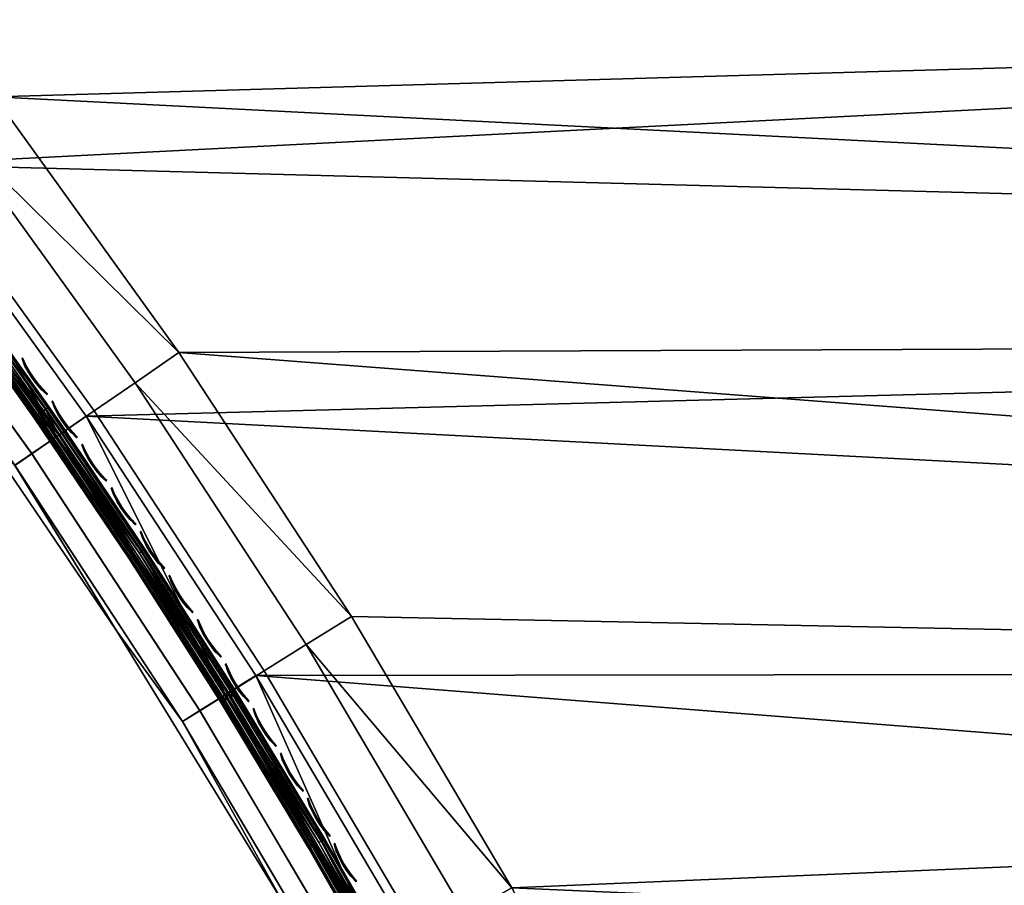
# Model space of a CAD drawing. Header units: inches. Extents: x 0 to 63.6, y -63.6 to 0.
# Tile 153 of 256: x 29.4 to 34.7, y -45.7 to -41.1. Entities that reach past the tile are written whole.
import ezdxf

# ---------------------------------------------------------------- set-up
doc = ezdxf.new("R2010")
doc.units = ezdxf.units.IN
doc.header["$LTSCALE"] = 0.03937
doc.header["$MEASUREMENT"] = 0
for name, color, linetype in [('A-FURN-3-ST', 151, 'Continuous'), ('A-FURN-3-ST-SEAM', 250, 'Continuous'), ('A-FURN-3-STITCH', 15, 'Continuous')]:
    doc.layers.add(name, color=color, linetype=linetype)

msp = doc.modelspace()

# ---------------------------------------------------------------- meshes
at = {"layer": 'A-FURN-3-ST'}
mesh = msp.add_polyface(dxfattribs=at)
corners = [(30.9561, -44.3866, 17.9625), (31.1979, -44.2362, 18), (30.0422, -42.9895, 17.9625), (30.2768, -42.8282, 18), (29.0652, -41.6357, 17.9625), (29.2922, -41.4639, 18), (28.0273, -40.3281, 17.9625), (28.2462, -40.146, 18), (26.9307, -39.0693, 17.9625), (27.141, -38.8774, 18), (26.7347, -39.2481, 17.8526), (27.8234, -40.4977, 17.8526), (28.8537, -41.7958, 17.8526), (29.8236, -43.1398, 17.8526), (30.7308, -44.5267, 17.8526), (26.5664, -39.4017, 17.6778), (27.6482, -40.6434, 17.6778), (28.6721, -41.9333, 17.6778), (29.6358, -43.2688, 17.6778), (30.5374, -44.647, 17.6778), (27.4293, -40.8254, 17.1847), (26.9198, -40.2836, 16.9), (27.9914, -41.5791, 16.9), (28.4451, -42.1052, 17.1847), (29.0006, -42.9237, 16.9), (29.4012, -43.4301, 17.1847), (29.9453, -44.3145, 16.9), (30.2956, -44.7974, 17.1847), (30.3889, -44.7393, 17.45), (29.4918, -43.3678, 17.45), (28.5327, -42.0389, 17.45), (27.5138, -40.7552, 17.45), (26.4372, -39.5195, 17.45), (53.5067, -40.7691, 18), (41.8869, -23.2475, 18), (25.9788, -37.6608, 18), (30.6877, -44.5521, 5), (30.5253, -44.6531, 5.0381), (29.7818, -43.1673, 5), (29.6241, -43.2757, 5.0381), (28.8134, -41.8254, 5), (28.6609, -41.9409, 5.0381), (27.7846, -40.5293, 5), (27.6375, -40.6517, 5.0381), (26.6976, -39.2816, 5), (26.5562, -39.4106, 5.0381), (26.9198, -40.2836, 5.5), (27.4295, -40.8247, 5.3087), (27.9914, -41.5791, 5.5), (28.4451, -42.1043, 5.3087), (29.0006, -42.9237, 5.5), (29.4011, -43.429, 5.3087), (29.9453, -44.3145, 5.5), (30.2955, -44.7961, 5.3087), (30.3875, -44.7388, 5.1464), (29.4904, -43.3676, 5.1464), (28.5315, -42.0388, 5.1464), (27.5128, -40.7554, 5.1464), (26.4364, -39.5199, 5.1464), (54.0589, -40.5344, 5), (25.5546, -38.085, 5), (52.2388, -36.6706, 5)]
mesh.append_faces([[corners[k] for k in face] for face in [(0, 1, 2), (2, 1, 3), (2, 3, 4), (4, 3, 5), (4, 5, 6), (6, 5, 7), (6, 7, 8), (8, 7, 9), (8, 10, 11, 6), (6, 11, 12, 4), (4, 12, 13, 2), (2, 13, 14, 0), (10, 15, 16, 11), (11, 16, 17, 12), (12, 17, 18, 13), (13, 18, 19, 14), (20, 21, 22), (20, 22, 23), (23, 22, 24), (23, 24, 25), (25, 24, 26), (25, 26, 27), (28, 19, 18, 29), (29, 18, 17, 30), (30, 17, 16, 31), (31, 16, 15, 32), (27, 28, 29, 25), (25, 29, 30, 23), (23, 30, 31, 20), (7, 33, 9), (9, 34, 35), (36, 37, 38), (38, 37, 39), (38, 39, 40), (40, 39, 41), (40, 41, 42), (42, 41, 43), (42, 43, 44), (44, 43, 45), (46, 47, 48), (48, 47, 49), (48, 49, 50), (50, 49, 51), (50, 51, 52), (52, 51, 53), (54, 53, 51, 55), (55, 51, 49, 56), (56, 49, 47, 57), (37, 54, 55, 39), (39, 55, 56, 41), (41, 56, 57, 43), (43, 57, 58, 45), (59, 42, 44), (60, 61, 44), (52, 26, 50), (50, 26, 24), (50, 24, 48), (48, 24, 22), (48, 22, 46), (46, 22, 21)]])
mesh = msp.add_polyface(dxfattribs=at)
corners = [(31.1979, -44.2362, 18), (55.0259, -44.7138, 18), (30.2768, -42.8282, 18), (54.3021, -42.7276, 18), (29.2922, -41.4639, 18), (53.5067, -40.7691, 18), (28.2462, -40.146, 18), (27.141, -38.8774, 18), (52.6407, -38.8407, 18), (51.7052, -36.945, 18), (50.7015, -35.0846, 18), (49.6308, -33.2618, 18), (48.4947, -31.4791, 18), (47.2945, -29.7389, 18), (52.8984, -38.7196, 17.9625), (51.9583, -36.8146, 17.9625), (50.9496, -34.945, 17.9625), (49.8738, -33.1133, 17.9625), (48.732, -31.3219, 17.9625), (53.1385, -38.6068, 17.8526), (52.1941, -36.6931, 17.8526), (52.6833, -36.4417, 16.9), (51.6606, -34.5459, 16.9), (52.6499, -36.4586, 17.1847), (51.6278, -34.5641, 17.1847), (51.5319, -34.6178, 17.45), (52.5521, -36.5088, 17.45), (51.3795, -34.7034, 17.6778), (52.3967, -36.5888, 17.6778), (51.1809, -34.815, 17.8526), (50.5696, -32.6885, 16.9), (50.5376, -32.7079, 17.1847), (50.4437, -32.7651, 17.45), (50.2945, -32.8562, 17.6778), (50.1001, -32.975, 17.8526), (52.6833, -36.4417, 5.5), (51.6606, -34.5459, 5.5), (50.5696, -32.6885, 5.5), (55.5937, -44.5201, 5), (29.7818, -43.1673, 5), (54.8625, -42.5133, 5), (28.8134, -41.8254, 5), (54.0589, -40.5344, 5), (27.7846, -40.5293, 5), (26.6976, -39.2816, 5), (52.2388, -36.6706, 5), (53.184, -38.586, 5), (47.7825, -29.3898, 5), (48.9951, -31.1481, 5), (25.5546, -38.085, 5), (50.143, -32.9492, 5), (51.2247, -34.7909, 5), (52.6494, -36.459, 5.3087), (51.6273, -34.5645, 5.3087), (50.5371, -32.7083, 5.3087), (49.1546, -31.0424, 5.0381), (50.3062, -32.8494, 5.0381), (51.3915, -34.6971, 5.0381), (52.4089, -36.583, 5.0381), (52.5531, -36.5086, 5.1464), (51.5329, -34.6176, 5.1464), (50.4446, -32.7648, 5.1464)]
mesh.append_faces([[corners[k] for k in face] for face in [(0, 1, 2), (2, 1, 3), (2, 3, 4), (4, 3, 5), (4, 5, 6), (7, 5, 8), (7, 8, 9), (9, 10, 7), (7, 10, 11), (7, 11, 12), (12, 13, 7), (8, 14, 15), (8, 15, 9), (9, 15, 16), (9, 16, 10), (10, 16, 17), (10, 17, 11), (11, 17, 18), (19, 20, 15, 14), (21, 22, 23), (23, 22, 24), (23, 24, 25, 26), (26, 25, 27, 28), (28, 27, 29, 20), (20, 29, 16, 15), (22, 30, 24), (24, 30, 31), (24, 31, 32, 25), (25, 32, 33, 27), (27, 33, 34, 29), (29, 34, 17, 16), (21, 35, 22), (22, 35, 36), (22, 36, 30), (30, 36, 37), (38, 39, 40), (40, 39, 41), (40, 41, 42), (42, 41, 43), (44, 45, 46), (44, 46, 42), (47, 48, 49), (49, 48, 50), (49, 50, 51), (51, 45, 49), (35, 52, 36), (36, 52, 53), (36, 53, 37), (37, 53, 54), (50, 55, 56), (50, 56, 51), (51, 56, 57), (51, 57, 45), (45, 57, 58), (45, 58, 46), (59, 58, 57, 60), (60, 57, 56, 61), (52, 59, 60, 53), (53, 60, 61, 54)]])
mesh = msp.add_polyface(dxfattribs=at)
corners = [(35.7229, -55.0564, 18), (57.8166, -57.0616, 18), (57.5395, -54.9659, 18), (35.2925, -53.4298, 18), (57.1865, -52.8816, 18), (34.788, -51.8247, 18), (56.758, -50.8116, 18), (34.2106, -50.2444, 18), (56.2546, -48.7585, 18), (33.5615, -48.6922, 18), (32.8419, -47.1713, 18), (55.677, -46.725, 18), (32.0535, -45.6849, 18), (55.0259, -44.7138, 18), (31.1979, -44.2362, 18), (57.0358, -50.7492, 17.9625), (56.53, -48.686, 17.9625), (55.9495, -46.6426, 17.9625), (55.2952, -44.6216, 17.9625), (57.2947, -50.6912, 17.8526), (56.7865, -48.6186, 17.8526), (57.2823, -48.4887, 17.1847), (56.7301, -46.4074, 16.9), (56.6942, -46.418, 17.1847), (56.5889, -46.4495, 17.45), (57.176, -48.5164, 17.45), (56.4215, -46.5, 17.6778), (57.0069, -48.5607, 17.6778), (56.2035, -46.5658, 17.8526), (56.0667, -44.3581, 16.9), (56.0312, -44.3699, 17.1847), (55.9272, -44.4053, 17.45), (55.7617, -44.4618, 17.6778), (55.5462, -44.5356, 17.8526), (57.3187, -48.4795, 5.5), (56.7301, -46.4074, 5.5), (56.0667, -44.3581, 5.5), (58.413, -56.9959, 5), (35.1388, -55.1937, 5), (58.1331, -54.8785, 5), (34.7154, -53.594, 5), (57.7765, -52.7726, 5), (34.2191, -52.0154, 5), (57.3437, -50.6811, 5), (33.6511, -50.4611, 5), (33.0126, -48.9345, 5), (56.8351, -48.6067, 5), (32.3048, -47.4387, 5), (56.2515, -46.5521, 5), (31.5293, -45.9769, 5), (30.6877, -44.5521, 5), (55.5937, -44.5201, 5), (29.7818, -43.1673, 5), (57.2818, -48.4891, 5.3087), (56.6937, -46.4183, 5.3087), (56.0307, -44.3703, 5.3087), (55.7747, -44.458, 5.0381), (56.4347, -46.4967, 5.0381), (57.0201, -48.5579, 5.0381), (57.177, -48.5166, 5.1464), (56.5899, -46.4497, 5.1464), (55.9282, -44.4054, 5.1464)]
mesh.append_faces([[corners[k] for k in face] for face in [(0, 1, 2), (0, 2, 3), (3, 2, 4), (3, 4, 5), (5, 4, 6), (5, 6, 7), (7, 6, 8), (7, 8, 9), (9, 8, 10), (10, 8, 11), (10, 11, 12), (12, 11, 13), (12, 13, 14), (6, 15, 16), (6, 16, 8), (8, 16, 17), (8, 17, 11), (11, 17, 18), (11, 18, 13), (19, 20, 16, 15), (21, 22, 23), (21, 23, 24, 25), (25, 24, 26, 27), (27, 26, 28, 20), (20, 28, 17, 16), (22, 29, 23), (23, 29, 30), (23, 30, 31, 24), (24, 31, 32, 26), (26, 32, 33, 28), (28, 33, 18, 17), (22, 34, 35), (22, 35, 29), (29, 35, 36), (37, 38, 39), (39, 38, 40), (39, 40, 41), (41, 40, 42), (41, 42, 43), (43, 42, 44), (43, 44, 45), (43, 45, 46), (46, 45, 47), (46, 47, 48), (48, 47, 49), (48, 49, 50), (48, 50, 51), (51, 50, 52), (35, 53, 54), (35, 54, 36), (36, 54, 55), (51, 56, 48), (48, 56, 57), (48, 57, 46), (46, 57, 58), (59, 58, 57, 60), (60, 57, 56, 61), (53, 59, 60, 54), (54, 60, 61, 55)]])
mesh = msp.add_polyface(dxfattribs=at)
corners = [(33.9455, -50.3482, 17.9625), (34.2106, -50.2444, 18), (33.3014, -48.808, 17.9625), (33.5615, -48.6922, 18), (32.5874, -47.2989, 17.9625), (32.8419, -47.1713, 18), (31.8051, -45.8241, 17.9625), (32.0535, -45.6849, 18), (30.9561, -44.3866, 17.9625), (31.1979, -44.2362, 18), (30.7308, -44.5267, 17.8526), (31.5737, -45.9537, 17.8526), (32.3503, -47.4178, 17.8526), (33.0591, -48.9159, 17.8526), (33.6985, -50.4449, 17.8526), (30.5374, -44.647, 17.6778), (31.3749, -46.065, 17.6778), (32.1466, -47.5199, 17.6778), (32.8509, -49.0086, 17.6778), (33.4864, -50.528, 17.6778), (30.2956, -44.7974, 17.1847), (29.9453, -44.3145, 16.9), (30.8233, -45.7482, 16.9), (31.1265, -46.2042, 17.1847), (31.6328, -47.2217, 16.9), (31.8921, -47.6475, 17.1847), (32.3719, -48.7318, 16.9), (32.5909, -49.1244, 17.1847), (33.0389, -50.2751, 16.9), (33.3236, -50.5917, 17.45), (32.6913, -49.0797, 17.45), (31.9904, -47.5983, 17.45), (31.2224, -46.1505, 17.45), (30.3889, -44.7393, 17.45), (33.0126, -48.9345, 5), (33.473, -50.5309, 5.0381), (32.8378, -49.0124, 5.0381), (32.3048, -47.4387, 5), (32.1338, -47.5245, 5.0381), (31.5293, -45.9769, 5), (31.3624, -46.0704, 5.0381), (30.6877, -44.5521, 5), (30.5253, -44.6531, 5.0381), (29.9453, -44.3145, 5.5), (30.2955, -44.7961, 5.3087), (30.8233, -45.7482, 5.5), (31.1263, -46.2026, 5.3087), (31.6328, -47.2217, 5.5), (31.8919, -47.6458, 5.3087), (32.3719, -48.7318, 5.5), (32.5906, -49.1225, 5.3087), (33.0389, -50.2751, 5.5), (32.6896, -49.0784, 5.1464), (31.9888, -47.5972, 5.1464), (31.2209, -46.1497, 5.1464), (30.3875, -44.7388, 5.1464), (33.3219, -50.5901, 5.1464)]
mesh.append_faces([[corners[k] for k in face] for face in [(0, 1, 2), (2, 1, 3), (2, 3, 4), (4, 3, 5), (4, 5, 6), (6, 5, 7), (6, 7, 8), (8, 7, 9), (8, 10, 11, 6), (6, 11, 12, 4), (4, 12, 13, 2), (2, 13, 14, 0), (10, 15, 16, 11), (11, 16, 17, 12), (12, 17, 18, 13), (13, 18, 19, 14), (20, 21, 22), (20, 22, 23), (23, 22, 24), (23, 24, 25), (25, 24, 26), (25, 26, 27), (27, 26, 28), (29, 19, 18, 30), (30, 18, 17, 31), (31, 17, 16, 32), (32, 16, 15, 33), (27, 30, 31, 25), (25, 31, 32, 23), (23, 32, 33, 20), (34, 35, 36), (34, 36, 37), (37, 36, 38), (37, 38, 39), (39, 38, 40), (39, 40, 41), (41, 40, 42), (43, 44, 45), (45, 44, 46), (45, 46, 47), (47, 46, 48), (47, 48, 49), (49, 48, 50), (49, 50, 51), (52, 50, 48, 53), (53, 48, 46, 54), (54, 46, 44, 55), (35, 56, 52, 36), (36, 52, 53, 38), (38, 53, 54, 40), (40, 54, 55, 42), (51, 28, 49), (49, 28, 26), (49, 26, 47), (47, 26, 24), (47, 24, 45), (45, 24, 22), (45, 22, 43), (43, 22, 21)]])
at = {"layer": 'A-FURN-3-ST-SEAM'}
mesh = msp.add_polyface(dxfattribs=at)
corners = [(28.4296, -41.6923, 17.6473), (28.4413, -41.6835, 17.6344), (28.9918, -42.416, 17.6344), (28.98, -42.4246, 17.6473), (29.5225, -43.1609, 17.6344), (29.5104, -43.1691, 17.6473), (28.6606, -41.9401, 17.628), (29.6236, -43.2748, 17.628), (29.5033, -43.174, 17.6648), (28.973, -42.4296, 17.6648), (28.4228, -41.6975, 17.6648), (29.5023, -43.1746, 17.6842), (28.972, -42.4303, 17.6842), (28.4218, -41.6983, 17.6842), (29.5076, -43.1711, 17.7027), (28.9771, -42.4266, 17.7027), (28.4268, -41.6944, 17.7027), (29.5182, -43.1638, 17.7173), (28.9876, -42.4191, 17.7173), (28.4371, -41.6866, 17.7173), (29.5327, -43.1539, 17.7259), (29.0018, -42.4088, 17.7259), (28.4511, -41.676, 17.7259), (30.0433, -43.9106, 17.7259), (29.6346, -43.2673, 17.7271), (28.6713, -41.9321, 17.7271), (28.4712, -41.6604, 17.6292), (28.4851, -41.6498, 17.6377), (29.0365, -42.3835, 17.6377), (29.0224, -42.3937, 17.6292), (29.568, -43.1295, 17.6377), (29.5536, -43.1393, 17.6292), (29.047, -42.3759, 17.6522), (28.7055, -41.9063, 17.6706), (29.6699, -43.2431, 17.6706), (29.5787, -43.1222, 17.6522), (30.0901, -43.88, 17.6522), (30.0646, -43.8965, 17.6292), (28.4954, -41.642, 17.6522), (29.0444, -42.3778, 17.7078), (28.4928, -41.6439, 17.7078), (28.4812, -41.6528, 17.7208), (29.0325, -42.3864, 17.7208), (29.5639, -43.1323, 17.7208), (29.576, -43.124, 17.7078), (29.5831, -43.1192, 17.6902), (29.0513, -42.3728, 17.6902), (30.0945, -43.8771, 17.6902), (30.0751, -43.8897, 17.7208)]
mesh.append_faces([[corners[k] for k in face] for face in [(0, 1, 2, 3), (3, 2, 4, 5), (1, 6, 2), (6, 7, 2), (2, 7, 4), (5, 8, 9, 3), (3, 9, 10, 0), (8, 11, 12, 9), (9, 12, 13, 10), (11, 14, 15, 12), (12, 15, 16, 13), (14, 17, 18, 15), (15, 18, 19, 16), (17, 20, 21, 18), (18, 21, 22, 19), (23, 24, 20), (20, 24, 21), (24, 25, 21), (26, 27, 28, 29), (29, 28, 30, 31), (32, 33, 34), (32, 34, 35), (35, 34, 36), (37, 7, 31), (31, 7, 29), (29, 7, 6), (32, 28, 27, 38), (28, 32, 35, 30), (39, 40, 41, 42), (25, 24, 42), (42, 24, 43), (42, 43, 44, 39), (39, 44, 45, 46), (46, 45, 34), (34, 45, 47), (24, 48, 43), (34, 33, 46)]])
mesh = msp.add_polyface(dxfattribs=at)
corners = [(29.5104, -43.1691, 17.6473), (29.5225, -43.1609, 17.6344), (30.0329, -43.9172, 17.6344), (30.0206, -43.9252, 17.6473), (30.5227, -44.6843, 17.6344), (30.5102, -44.6919, 17.6473), (29.6236, -43.2748, 17.628), (30.5244, -44.6522, 17.628), (30.5029, -44.6964, 17.6648), (30.0134, -43.9298, 17.6648), (29.5033, -43.174, 17.6648), (30.5019, -44.6971, 17.6842), (30.0124, -43.9305, 17.6842), (29.5023, -43.1746, 17.6842), (30.5073, -44.6938, 17.7027), (30.0177, -43.9271, 17.7027), (29.5076, -43.1711, 17.7027), (30.5183, -44.687, 17.7173), (30.0285, -43.9201, 17.7173), (29.5182, -43.1638, 17.7173), (30.5332, -44.6779, 17.7259), (30.0433, -43.9106, 17.7259), (29.5327, -43.1539, 17.7259), (31.0022, -45.4551, 17.7259), (30.5358, -44.6451, 17.7271), (29.6346, -43.2673, 17.7271), (29.5536, -43.1393, 17.6292), (29.568, -43.1295, 17.6377), (30.0792, -43.887, 17.6377), (30.0646, -43.8965, 17.6292), (30.5698, -44.6553, 17.6377), (30.5549, -44.6644, 17.6292), (29.5787, -43.1222, 17.6522), (30.0901, -43.88, 17.6522), (29.6699, -43.2431, 17.6706), (30.5722, -44.6226, 17.6706), (30.5808, -44.6486, 17.6522), (31.0506, -45.427, 17.6522), (31.0242, -45.4422, 17.6292), (30.0945, -43.8771, 17.6902), (30.5853, -44.6458, 17.6902), (31.0551, -45.4243, 17.6902), (31.0351, -45.4359, 17.7208), (30.5655, -44.6579, 17.7208), (30.0751, -43.8897, 17.7208), (30.0874, -43.8818, 17.7078), (29.576, -43.124, 17.7078), (29.5639, -43.1323, 17.7208), (29.5831, -43.1192, 17.6902), (30.578, -44.6502, 17.7078)]
mesh.append_faces([[corners[k] for k in face] for face in [(0, 1, 2, 3), (3, 2, 4, 5), (1, 6, 2), (2, 6, 7), (2, 7, 4), (5, 8, 9, 3), (3, 9, 10, 0), (8, 11, 12, 9), (9, 12, 13, 10), (11, 14, 15, 12), (12, 15, 16, 13), (14, 17, 18, 15), (15, 18, 19, 16), (17, 20, 21, 18), (18, 21, 22, 19), (23, 24, 20), (20, 24, 21), (21, 24, 25), (26, 27, 28, 29), (29, 28, 30, 31), (32, 33, 28, 27), (34, 35, 33), (33, 35, 36), (33, 36, 30, 28), (36, 35, 37), (38, 7, 31), (31, 7, 29), (7, 6, 29), (34, 39, 35), (35, 39, 40), (35, 40, 41), (42, 43, 24), (24, 43, 44), (24, 44, 25), (44, 45, 46, 47), (45, 39, 48, 46), (45, 44, 43, 49), (39, 45, 49, 40)]])
mesh = msp.add_polyface(dxfattribs=at)
corners = [(30.5102, -44.6919, 17.6473), (30.5227, -44.6843, 17.6344), (30.9916, -45.4613, 17.6344), (30.9789, -45.4686, 17.6473), (31.4392, -46.2472, 17.6344), (31.4264, -46.2542, 17.6473), (30.5244, -44.6522, 17.628), (31.3613, -46.0693, 17.628), (31.4189, -46.2583, 17.6648), (30.9715, -45.4729, 17.6648), (30.5029, -44.6964, 17.6648), (31.4178, -46.2589, 17.6842), (30.9704, -45.4735, 17.6842), (30.5019, -44.6971, 17.6842), (31.4233, -46.2559, 17.7027), (30.9759, -45.4703, 17.7027), (30.5073, -44.6938, 17.7027), (31.4347, -46.2497, 17.7173), (30.9871, -45.4639, 17.7173), (30.5183, -44.687, 17.7173), (31.4501, -46.2414, 17.7259), (31.0022, -45.4551, 17.7259), (30.5332, -44.6779, 17.7259), (31.373, -46.0628, 17.7271), (30.5358, -44.6451, 17.7271), (30.5549, -44.6644, 17.6292), (30.5698, -44.6553, 17.6377), (31.0394, -45.4334, 17.6377), (31.0242, -45.4422, 17.6292), (31.4877, -46.2206, 17.6377), (31.4724, -46.229, 17.6292), (31.0506, -45.427, 17.6522), (30.5722, -44.6226, 17.6706), (31.4104, -46.042, 17.6706), (31.4991, -46.2145, 17.6522), (31.9262, -47.0101, 17.6522), (31.8991, -47.024, 17.6292), (30.5808, -44.6486, 17.6522), (31.0551, -45.4243, 17.6902), (30.5853, -44.6458, 17.6902), (30.578, -44.6502, 17.7078), (31.0477, -45.4286, 17.7078), (30.5655, -44.6579, 17.7208), (31.0351, -45.4359, 17.7208), (31.4834, -46.223, 17.7208), (31.4962, -46.216, 17.7078), (31.5037, -46.2119, 17.6902), (31.9309, -47.0077, 17.6902), (31.9102, -47.0183, 17.7208)]
mesh.append_faces([[corners[k] for k in face] for face in [(0, 1, 2, 3), (3, 2, 4, 5), (1, 6, 2), (6, 7, 2), (2, 7, 4), (5, 8, 9, 3), (3, 9, 10, 0), (8, 11, 12, 9), (9, 12, 13, 10), (11, 14, 15, 12), (12, 15, 16, 13), (14, 17, 18, 15), (15, 18, 19, 16), (17, 20, 21, 18), (18, 21, 22, 19), (20, 23, 21), (23, 24, 21), (25, 26, 27, 28), (28, 27, 29, 30), (31, 32, 33), (31, 33, 34), (34, 33, 35), (36, 7, 30), (30, 7, 28), (28, 7, 6), (26, 37, 31, 27), (27, 31, 34, 29), (38, 39, 40, 41), (41, 40, 42, 43), (24, 23, 43), (43, 23, 44), (43, 44, 45, 41), (41, 45, 46, 38), (38, 46, 33), (33, 46, 47), (23, 48, 44), (33, 32, 38)]])
at = {"layer": 'A-FURN-3-STITCH'}
mesh = msp.add_polymesh((7, 4), dxfattribs=at)
for k, corner in enumerate([(29.4428, -42.8577, 17.7447), (29.4416, -42.8585, 17.7425), (29.4392, -42.8602, 17.7382), (29.438, -42.8611, 17.736), (29.4595, -42.8928, 17.749), (29.4552, -42.8958, 17.7493), (29.4528, -42.8974, 17.745), (29.4547, -42.8961, 17.7404), (29.4785, -42.9268, 17.7516), (29.4743, -42.9298, 17.752), (29.4719, -42.9315, 17.7477), (29.4738, -42.9302, 17.743), (29.4998, -42.9596, 17.7525), (29.4956, -42.9626, 17.7529), (29.4932, -42.9643, 17.7486), (29.495, -42.963, 17.7439), (29.5232, -42.991, 17.7517), (29.5189, -42.9939, 17.7521), (29.5165, -42.9956, 17.7477), (29.5184, -42.9943, 17.7431), (29.5485, -43.0207, 17.7492), (29.5442, -43.0236, 17.7495), (29.5418, -43.0253, 17.7452), (29.5437, -43.024, 17.7405), (29.5756, -43.0485, 17.7449), (29.5744, -43.0494, 17.7428), (29.572, -43.0511, 17.7385), (29.5708, -43.0519, 17.7363)]):
    mesh.set_mesh_vertex(divmod(k, 4), corner)
mesh = msp.add_polymesh((7, 4), dxfattribs=at)
for k, corner in enumerate([(29.6034, -43.0871, 17.7447), (29.6022, -43.088, 17.7425), (29.5998, -43.0896, 17.7382), (29.5986, -43.0905, 17.736), (29.6198, -43.1224, 17.749), (29.6155, -43.1253, 17.7493), (29.6131, -43.1269, 17.745), (29.615, -43.1257, 17.7404), (29.6386, -43.1565, 17.7516), (29.6343, -43.1595, 17.752), (29.6319, -43.1611, 17.7477), (29.6338, -43.1598, 17.743), (29.6596, -43.1895, 17.7525), (29.6554, -43.1924, 17.7529), (29.6529, -43.1941, 17.7486), (29.6548, -43.1928, 17.7439), (29.6828, -43.221, 17.7517), (29.6785, -43.224, 17.7521), (29.6761, -43.2256, 17.7477), (29.678, -43.2243, 17.7431), (29.7078, -43.2509, 17.7492), (29.7036, -43.2538, 17.7495), (29.7011, -43.2555, 17.7452), (29.703, -43.2542, 17.7405), (29.7347, -43.279, 17.7449), (29.7335, -43.2798, 17.7428), (29.7311, -43.2815, 17.7385), (29.7299, -43.2823, 17.7363)]):
    mesh.set_mesh_vertex(divmod(k, 4), corner)
mesh = msp.add_polymesh((7, 4), dxfattribs=at)
for k, corner in enumerate([(29.7622, -43.3178, 17.7447), (29.761, -43.3186, 17.7425), (29.7586, -43.3202, 17.7382), (29.7573, -43.3211, 17.736), (29.7784, -43.3531, 17.749), (29.7741, -43.356, 17.7493), (29.7716, -43.3577, 17.745), (29.7735, -43.3564, 17.7404), (29.7969, -43.3875, 17.7516), (29.7926, -43.3904, 17.752), (29.7902, -43.392, 17.7477), (29.7921, -43.3907, 17.743), (29.8177, -43.4206, 17.7525), (29.8133, -43.4235, 17.7529), (29.8109, -43.4251, 17.7486), (29.8128, -43.4239, 17.7439), (29.8405, -43.4523, 17.7517), (29.8362, -43.4552, 17.7521), (29.8338, -43.4568, 17.7477), (29.8357, -43.4556, 17.7431), (29.8654, -43.4824, 17.7492), (29.8611, -43.4853, 17.7495), (29.8587, -43.4869, 17.7452), (29.8605, -43.4857, 17.7405), (29.892, -43.5107, 17.7449), (29.8908, -43.5115, 17.7428), (29.8884, -43.5131, 17.7385), (29.8872, -43.5139, 17.7363)]):
    mesh.set_mesh_vertex(divmod(k, 4), corner)
mesh = msp.add_polymesh((7, 4), dxfattribs=at)
for k, corner in enumerate([(29.9192, -43.5497, 17.7447), (29.918, -43.5505, 17.7425), (29.9156, -43.5521, 17.7382), (29.9143, -43.5529, 17.736), (29.9351, -43.5852, 17.749), (29.9308, -43.588, 17.7493), (29.9283, -43.5896, 17.745), (29.9302, -43.5884, 17.7404), (29.9534, -43.6196, 17.7516), (29.949, -43.6225, 17.752), (29.9466, -43.6241, 17.7477), (29.9485, -43.6229, 17.743), (29.9739, -43.6529, 17.7525), (29.9695, -43.6558, 17.7529), (29.9671, -43.6574, 17.7486), (29.969, -43.6561, 17.7439), (29.9965, -43.6848, 17.7517), (29.9922, -43.6877, 17.7521), (29.9897, -43.6893, 17.7477), (29.9916, -43.688, 17.7431), (30.0211, -43.7151, 17.7492), (30.0168, -43.7179, 17.7495), (30.0144, -43.7196, 17.7452), (30.0163, -43.7183, 17.7405), (30.0476, -43.7436, 17.7449), (30.0463, -43.7444, 17.7428), (30.0439, -43.746, 17.7385), (30.0427, -43.7468, 17.7363)]):
    mesh.set_mesh_vertex(divmod(k, 4), corner)
mesh = msp.add_polymesh((7, 4), dxfattribs=at)
for k, corner in enumerate([(30.0744, -43.7828, 17.7447), (30.0732, -43.7836, 17.7425), (30.0708, -43.7852, 17.7382), (30.0695, -43.786, 17.736), (30.09, -43.8184, 17.749), (30.0857, -43.8212, 17.7493), (30.0832, -43.8228, 17.745), (30.0852, -43.8216, 17.7404), (30.108, -43.853, 17.7516), (30.1037, -43.8558, 17.752), (30.1012, -43.8574, 17.7477), (30.1032, -43.8562, 17.743), (30.1283, -43.8864, 17.7525), (30.1239, -43.8893, 17.7529), (30.1215, -43.8909, 17.7486), (30.1234, -43.8896, 17.7439), (30.1507, -43.9185, 17.7517), (30.1463, -43.9213, 17.7521), (30.1439, -43.9229, 17.7477), (30.1458, -43.9217, 17.7431), (30.175, -43.949, 17.7492), (30.1707, -43.9518, 17.7495), (30.1682, -43.9534, 17.7452), (30.1702, -43.9522, 17.7405), (30.2013, -43.9777, 17.7449), (30.2, -43.9785, 17.7428), (30.1976, -43.9801, 17.7385), (30.1964, -43.9809, 17.7363)]):
    mesh.set_mesh_vertex(divmod(k, 4), corner)
mesh = msp.add_polymesh((7, 4), dxfattribs=at)
for k, corner in enumerate([(30.2278, -44.0171, 17.7447), (30.2266, -44.0179, 17.7425), (30.2242, -44.0195, 17.7382), (30.2229, -44.0203, 17.736), (30.2432, -44.0528, 17.749), (30.2388, -44.0556, 17.7493), (30.2363, -44.0572, 17.745), (30.2383, -44.056, 17.7404), (30.2609, -44.0876, 17.7516), (30.2565, -44.0904, 17.752), (30.2541, -44.0919, 17.7477), (30.256, -44.0907, 17.743), (30.2809, -44.1212, 17.7525), (30.2765, -44.124, 17.7529), (30.274, -44.1255, 17.7486), (30.276, -44.1243, 17.7439), (30.303, -44.1534, 17.7517), (30.2986, -44.1562, 17.7521), (30.2962, -44.1578, 17.7477), (30.2981, -44.1565, 17.7431), (30.3271, -44.184, 17.7492), (30.3228, -44.1868, 17.7495), (30.3203, -44.1884, 17.7452), (30.3222, -44.1872, 17.7405), (30.3531, -44.213, 17.7449), (30.3519, -44.2138, 17.7428), (30.3494, -44.2153, 17.7385), (30.3482, -44.2161, 17.7363)]):
    mesh.set_mesh_vertex(divmod(k, 4), corner)
mesh = msp.add_polymesh((7, 4), dxfattribs=at)
for k, corner in enumerate([(30.3794, -44.2526, 17.7447), (30.3782, -44.2534, 17.7425), (30.3757, -44.2549, 17.7382), (30.3745, -44.2557, 17.736), (30.3945, -44.2884, 17.749), (30.3901, -44.2912, 17.7493), (30.3876, -44.2927, 17.745), (30.3895, -44.2915, 17.7404), (30.4119, -44.3233, 17.7516), (30.4075, -44.3261, 17.752), (30.405, -44.3276, 17.7477), (30.407, -44.3264, 17.743), (30.4316, -44.3571, 17.7525), (30.4272, -44.3598, 17.7529), (30.4248, -44.3614, 17.7486), (30.4267, -44.3602, 17.7439), (30.4535, -44.3895, 17.7517), (30.4491, -44.3922, 17.7521), (30.4467, -44.3938, 17.7477), (30.4486, -44.3926, 17.7431), (30.4774, -44.4203, 17.7492), (30.473, -44.4231, 17.7495), (30.4706, -44.4246, 17.7452), (30.4725, -44.4234, 17.7405), (30.5032, -44.4494, 17.7449), (30.5019, -44.4502, 17.7428), (30.4995, -44.4518, 17.7385), (30.4983, -44.4525, 17.7363)]):
    mesh.set_mesh_vertex(divmod(k, 4), corner)
mesh = msp.add_polymesh((7, 4), dxfattribs=at)
for k, corner in enumerate([(30.5291, -44.4893, 17.7447), (30.5279, -44.49, 17.7425), (30.5254, -44.4916, 17.7382), (30.5242, -44.4923, 17.736), (30.5439, -44.5252, 17.749), (30.5395, -44.5279, 17.7493), (30.537, -44.5295, 17.745), (30.539, -44.5283, 17.7404), (30.5611, -44.5602, 17.7516), (30.5567, -44.563, 17.752), (30.5542, -44.5645, 17.7477), (30.5561, -44.5633, 17.743), (30.5806, -44.5941, 17.7525), (30.5761, -44.5969, 17.7529), (30.5737, -44.5984, 17.7486), (30.5756, -44.5972, 17.7439), (30.6022, -44.6267, 17.7517), (30.5978, -44.6294, 17.7521), (30.5953, -44.631, 17.7477), (30.5972, -44.6298, 17.7431), (30.6258, -44.6577, 17.7492), (30.6214, -44.6605, 17.7495), (30.619, -44.662, 17.7452), (30.6209, -44.6608, 17.7405), (30.6514, -44.687, 17.7449), (30.6501, -44.6878, 17.7428), (30.6476, -44.6894, 17.7385), (30.6464, -44.6901, 17.7363)]):
    mesh.set_mesh_vertex(divmod(k, 4), corner)
mesh = msp.add_polymesh((7, 4), dxfattribs=at)
for k, corner in enumerate([(30.677, -44.7271, 17.7447), (30.6758, -44.7278, 17.7425), (30.6733, -44.7293, 17.7382), (30.672, -44.7301, 17.736), (30.6915, -44.7631, 17.749), (30.6871, -44.7658, 17.7493), (30.6846, -44.7673, 17.745), (30.6865, -44.7662, 17.7404), (30.7084, -44.7983, 17.7516), (30.704, -44.801, 17.752), (30.7015, -44.8025, 17.7477), (30.7035, -44.8013, 17.743), (30.7276, -44.8323, 17.7525), (30.7232, -44.835, 17.7529), (30.7207, -44.8366, 17.7486), (30.7227, -44.8354, 17.7439), (30.749, -44.8651, 17.7517), (30.7446, -44.8678, 17.7521), (30.7421, -44.8693, 17.7477), (30.744, -44.8681, 17.7431), (30.7724, -44.8963, 17.7492), (30.768, -44.899, 17.7495), (30.7655, -44.9005, 17.7452), (30.7674, -44.8993, 17.7405), (30.7977, -44.9258, 17.7449), (30.7965, -44.9266, 17.7428), (30.794, -44.9281, 17.7385), (30.7928, -44.9288, 17.7363)]):
    mesh.set_mesh_vertex(divmod(k, 4), corner)
mesh = msp.add_polymesh((7, 4), dxfattribs=at)
for k, corner in enumerate([(30.8231, -44.966, 17.7447), (30.8218, -44.9668, 17.7425), (30.8193, -44.9683, 17.7382), (30.8181, -44.969, 17.736), (30.8373, -45.0022, 17.749), (30.8328, -45.0049, 17.7493), (30.8303, -45.0064, 17.745), (30.8323, -45.0052, 17.7404), (30.8539, -45.0375, 17.7516), (30.8495, -45.0402, 17.752), (30.847, -45.0417, 17.7477), (30.8489, -45.0405, 17.743), (30.8729, -45.0717, 17.7525), (30.8684, -45.0744, 17.7529), (30.8659, -45.0759, 17.7486), (30.8679, -45.0747, 17.7439), (30.894, -45.1046, 17.7517), (30.8895, -45.1072, 17.7521), (30.887, -45.1087, 17.7477), (30.889, -45.1076, 17.7431), (30.9172, -45.136, 17.7492), (30.9127, -45.1386, 17.7495), (30.9102, -45.1401, 17.7452), (30.9121, -45.139, 17.7405), (30.9422, -45.1657, 17.7449), (30.941, -45.1664, 17.7428), (30.9384, -45.1679, 17.7385), (30.9372, -45.1687, 17.7363)]):
    mesh.set_mesh_vertex(divmod(k, 4), corner)
mesh = msp.add_polymesh((7, 4), dxfattribs=at)
for k, corner in enumerate([(30.9672, -45.2061, 17.7447), (30.966, -45.2069, 17.7425), (30.9635, -45.2083, 17.7382), (30.9622, -45.2091, 17.736), (30.9812, -45.2424, 17.749), (30.9767, -45.245, 17.7493), (30.9742, -45.2465, 17.745), (30.9762, -45.2454, 17.7404), (30.9975, -45.2778, 17.7516), (30.9931, -45.2804, 17.752), (30.9906, -45.2819, 17.7477), (30.9925, -45.2808, 17.743), (31.0162, -45.3122, 17.7525), (31.0117, -45.3148, 17.7529), (31.0092, -45.3163, 17.7486), (31.0112, -45.3151, 17.7439), (31.0371, -45.3452, 17.7517), (31.0326, -45.3478, 17.7521), (31.0301, -45.3493, 17.7477), (31.0321, -45.3482, 17.7431), (31.06, -45.3768, 17.7492), (31.0555, -45.3794, 17.7495), (31.053, -45.3809, 17.7452), (31.055, -45.3798, 17.7405), (31.0849, -45.4067, 17.7449), (31.0836, -45.4074, 17.7428), (31.0811, -45.4089, 17.7385), (31.0798, -45.4096, 17.7363)]):
    mesh.set_mesh_vertex(divmod(k, 4), corner)
mesh = msp.add_polymesh((7, 4), dxfattribs=at)
for k, corner in enumerate([(31.1095, -45.4473, 17.7447), (31.1083, -45.448, 17.7425), (31.1058, -45.4495, 17.7382), (31.1045, -45.4502, 17.736), (31.1232, -45.4837, 17.749), (31.1187, -45.4863, 17.7493), (31.1162, -45.4878, 17.745), (31.1182, -45.4866, 17.7404), (31.1393, -45.5192, 17.7516), (31.1348, -45.5218, 17.752), (31.1323, -45.5233, 17.7477), (31.1343, -45.5222, 17.743), (31.1577, -45.5537, 17.7525), (31.1532, -45.5563, 17.7529), (31.1507, -45.5578, 17.7486), (31.1527, -45.5567, 17.7439), (31.1783, -45.587, 17.7517), (31.1738, -45.5896, 17.7521), (31.1713, -45.591, 17.7477), (31.1733, -45.5899, 17.7431), (31.201, -45.6187, 17.7492), (31.1965, -45.6213, 17.7495), (31.194, -45.6228, 17.7452), (31.1959, -45.6216, 17.7405), (31.2256, -45.6488, 17.7449), (31.2243, -45.6495, 17.7428), (31.2218, -45.651, 17.7385), (31.2206, -45.6517, 17.7363)]):
    mesh.set_mesh_vertex(divmod(k, 4), corner)

doc.saveas('drawing.dxf')
